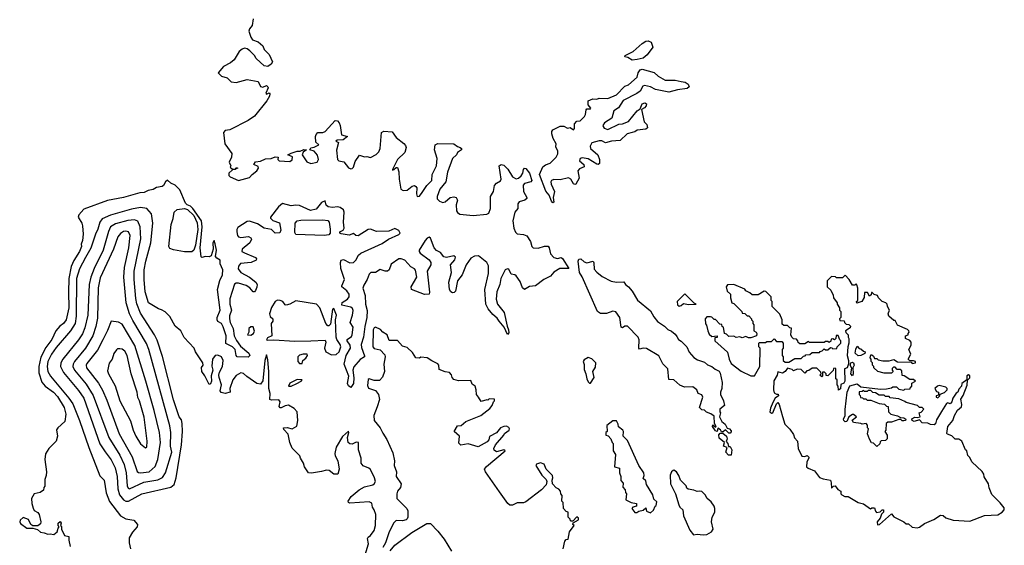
# Model space of a CAD drawing. Extents: x 2640764 to 2777785, y 718840 to 815082.
# Tile 19 of 148: x 2656366 to 2664418, y 767224 to 771519. Entities that reach past the tile are written whole.
import ezdxf

# ---------------------------------------------------------------- set-up
doc = ezdxf.new("R2010")
doc.units = 0

msp = doc.modelspace()

# ---------------------------------------------------------------- linework, layer by layer
at = {"layer": '0CON10XD'}
for points in [[(2658274.1, 771525), (2658268.1, 771471.9), (2658246.5, 771445), (2658239.5, 771425), (2658257.1, 771375), (2658269.2, 771355), (2658316.8, 771336.7), (2658354.2, 771305), (2658366.2, 771275), (2658406.2, 771235), (2658432.5, 771175), (2658422.5, 771155), (2658395, 771137.5), (2658365, 771142.5), (2658300.7, 771200.7), (2658286.2, 771225), (2658248, 771265), (2658225, 771281.1), (2658205, 771286.2), (2658185, 771278.6), (2658161.7, 771258.3), (2658120.3, 771189.7), (2658090, 771165), (2658033.3, 771135), (2657990, 771085), (2658015, 771057.5), (2658063.6, 771043.6), (2658095, 771010), (2658135, 771006.7), (2658225, 771031.2), (2658315, 771013.3), (2658335, 770972.5), (2658355, 770967.5), (2658385, 770980), (2658395, 770970), (2658397, 770963), (2658378.3, 770918.3), (2658385, 770910), (2658405, 770920), (2658411.7, 770911.7), (2658408.8, 770895), (2658385.7, 770855), (2658285, 770730.6), (2658235, 770694.4), (2658085, 770619.5), (2658045, 770613.8), (2658032.1, 770597.9), (2658043.8, 770505), (2658101.2, 770425), (2658098.8, 770395), (2658078.8, 770355), (2658092.5, 770325), (2658087.5, 770315), (2658105, 770297.5), (2658130, 770300), (2658135, 770310), (2658150, 770305), (2658130, 770300), (2658130, 770295), (2658105, 770292.5), (2658077.1, 770265), (2658077.5, 770245), (2658086, 770235), (2658155, 770204.4), (2658245, 770228.6), (2658268, 770255), (2658305.7, 770285), (2658318.1, 770305), (2658315, 770320), (2658280, 770335), (2658293, 770357), (2658335, 770364), (2658375, 770382.5), (2658422.5, 770385), (2658455, 770398.8), (2658480, 770395), (2658478, 770375), (2658486.7, 770365), (2658575, 770360), (2658595, 770373.1), (2658597.1, 770397.1), (2658560, 770415), (2658585, 770428.8), (2658635, 770443.8), (2658660, 770445), (2658690.7, 770459.3), (2658710, 770455), (2658683.6, 770436.4), (2658676.5, 770415), (2658715, 770357.3), (2658745.4, 770344.6), (2658798.6, 770355), (2658810.4, 770375), (2658802.6, 770412.6), (2658775, 770443.1), (2658737.5, 770455), (2658747.5, 770472.5), (2658775, 770476.7), (2658812.5, 770495), (2658787.1, 770517.1), (2658784.5, 770565), (2658789.1, 770580.9), (2658805, 770597.5), (2658845, 770595.8), (2658865, 770604.2), (2658945, 770693.8), (2658965, 770692), (2658978.6, 770675), (2658986.9, 770655), (2658998, 770578), (2659047.5, 770565), (2659011.7, 770538.3), (2658962.5, 770535), (2658952.5, 770525), (2658968.8, 770518.8), (2658972.5, 770515), (2658956.7, 770453.3), (2658965.4, 770375.4), (2658975, 770364.4), (2659017.6, 770357.6), (2659055, 770308.1), (2659075, 770300.4), (2659085, 770302.7), (2659094.5, 770315), (2659109.2, 770360.8), (2659145, 770411.2), (2659185, 770398.8), (2659205, 770401.2), (2659235, 770393.3), (2659281.7, 770418.3), (2659301.7, 770438.3), (2659312.5, 770465), (2659325, 770596.2), (2659345, 770606.9), (2659412.9, 770602.9), (2659443.8, 770555), (2659507.2, 770507.2), (2659521.3, 770491.3), (2659525.8, 770475), (2659516.7, 770433.3), (2659456.7, 770375), (2659414, 770295), (2659415, 770290), (2659425, 770293.3), (2659445, 770310), (2659455, 770310), (2659466.7, 770275), (2659468.5, 770215), (2659481.8, 770135), (2659502.8, 770122.8), (2659535, 770124.6), (2659575, 770158.6), (2659595, 770162.9), (2659606.6, 770156.6), (2659613.5, 770143.5), (2659610.3, 770095), (2659615, 770074.5), (2659635, 770076.5), (2659657.5, 770107.5), (2659695.8, 770164.2), (2659735, 770204.4), (2659740, 770255), (2659773.6, 770325), (2659778.9, 770385), (2659758, 770455), (2659764.2, 770495), (2659785, 770507.5), (2659915, 770503.3), (2659945, 770482.5), (2659967.5, 770475), (2659977.5, 770465), (2659977.5, 770455), (2659945, 770432.5), (2659936.7, 770415), (2659905.8, 770384.2), (2659865, 770273.3), (2659850.5, 770195), (2659802.2, 770135), (2659780.4, 770075), (2659779.1, 770055), (2659800, 770035), (2659825, 770023.8), (2659845, 770031.1), (2659885, 770067.1), (2659915, 770070.6), (2659936.2, 770065), (2659945.7, 770045), (2659936.5, 770005), (2659937.2, 769957.2), (2659945, 769942.5), (2659965, 769930.9), (2660075, 769917.7), (2660185, 769930), (2660202.7, 769937.3), (2660215.3, 769974.7), (2660216.9, 770075), (2660240, 770115), (2660248, 770165), (2660265, 770184), (2660298.6, 770201.4), (2660303.8, 770215), (2660287.5, 770325), (2660303.9, 770336.1), (2660325, 770330), (2660358, 770298), (2660396.9, 770235), (2660425, 770217.5), (2660445, 770224.4), (2660466.4, 770243.6), (2660479.1, 770265), (2660486, 770295), (2660495, 770306.7), (2660505, 770303.8), (2660535, 770265.8), (2660553.1, 770205), (2660545.5, 770194.5), (2660495, 770180), (2660484.1, 770165.9), (2660485.3, 770115), (2660513.5, 770065), (2660512.5, 770057.5), (2660496, 770044), (2660449.6, 770030.4), (2660438.1, 770015), (2660438.6, 769975), (2660415.3, 769944.7), (2660398.1, 769875), (2660408, 769815), (2660421.2, 769781.2), (2660435, 769767.7), (2660485, 769764), (2660512.5, 769752.5), (2660543.6, 769705), (2660553.8, 769665), (2660565, 769655.5), (2660605, 769652), (2660657.3, 769667.3), (2660687.1, 769667.1), (2660695.8, 769655), (2660707.5, 769605), (2660734.5, 769574.5), (2660765, 769568), (2660795, 769575.8), (2660805, 769568.6), (2660856.2, 769485), (2660783.3, 769485), (2660735, 769456.7), (2660707.4, 769422.6), (2660653, 769397), (2660585, 769343.2), (2660535, 769339.7), (2660495, 769315.4), (2660477.1, 769327.1), (2660458.1, 769378.1), (2660425, 769426.5), (2660415, 769434.5), (2660385, 769440.6), (2660365, 769480.4), (2660355, 769483.1), (2660336.5, 769475), (2660300, 769405), (2660292.8, 769355), (2660268.4, 769295), (2660263.3, 769235), (2660273.2, 769193.2), (2660327.5, 769125), (2660351.9, 769015), (2660364.3, 768985), (2660365, 768960), (2660355, 768947.5), (2660327.1, 769005), (2660286.4, 769055), (2660270.5, 769080.5), (2660235, 769110), (2660198.2, 769155), (2660178.8, 769195), (2660169.7, 769315), (2660199.7, 769445), (2660198.3, 769508.3), (2660185.3, 769535.3), (2660119.1, 769589.1), (2660085, 769586.7), (2660055, 769571.3), (2660017.8, 769515), (2659983.8, 769435), (2659946.8, 769385), (2659929.5, 769300.5), (2659920, 769290), (2659905, 769287.1), (2659891.9, 769295), (2659880.9, 769315), (2659874.7, 769375), (2659895.7, 769454.3), (2659889.2, 769515), (2659925, 769557.1), (2659929.6, 769579.6), (2659915, 769588.2), (2659855, 769576.9), (2659835, 769580.8), (2659807.6, 769617.6), (2659773.9, 769633.9), (2659755, 769654.7), (2659724.3, 769734.3), (2659715, 769740.7), (2659697.2, 769732.8), (2659680.7, 769715), (2659633.7, 769636.3), (2659632.4, 769625), (2659641.2, 769611.2), (2659715.3, 769555.2), (2659726.9, 769535), (2659726.9, 769515), (2659697.5, 769465), (2659718.1, 769291.9), (2659713.9, 769276.1), (2659675, 769272), (2659570, 769315), (2659567.5, 769335), (2659612.8, 769415), (2659602.9, 769472.9), (2659595, 769483.3), (2659565, 769498.9), (2659515, 769553.6), (2659485, 769564.8), (2659465, 769564.1), (2659405, 769520.6), (2659387.9, 769475), (2659375, 769463.1), (2659355, 769463.2), (2659315, 769478.3), (2659275, 769453.5), (2659238.3, 769451.7), (2659225, 769438.9), (2659208.4, 769395), (2659179.3, 769350.7), (2659173.2, 769325), (2659192, 769265), (2659194.3, 769195), (2659207.4, 769142.6), (2659204.1, 769085), (2659187, 769013), (2659178.2, 768925), (2659157.5, 768865), (2659160.6, 768840.6), (2659186.7, 768773.3), (2659184.3, 768765), (2659149.2, 768740.8), (2659098.2, 768681.8), (2659091.1, 768655), (2659098.9, 768591.1), (2659096.9, 768545), (2659075, 768512.5), (2659055, 768526.2), (2659047.8, 768545), (2659057.3, 768605), (2659019.6, 768705), (2659036, 768775), (2659070, 768835), (2659068.1, 768858.1), (2659044.7, 768895), (2659044.6, 768905), (2659079.2, 768930.8), (2659085.7, 768944.3), (2659092.2, 769005), (2659067.3, 769045), (2659086.7, 769103.3), (2659091.8, 769141.8), (2659088.2, 769158.2), (2659075, 769170.7), (2658999.3, 769185), (2659002.2, 769207.8), (2659045.8, 769234.2), (2659059, 769255), (2659059.8, 769275), (2659042.1, 769302.1), (2659000.3, 769335), (2658999.4, 769345), (2659020.7, 769395), (2658991, 769485), (2658988.8, 769535), (2658995, 769554.4), (2659015, 769559.6), (2659065, 769533.1), (2659095, 769533.8), (2659115.6, 769554.4), (2659136.8, 769595), (2659155, 769611.3), (2659331, 769689), (2659381.9, 769725), (2659467.6, 769762.4), (2659477.8, 769775), (2659466.4, 769795), (2659435, 769811.8), (2659385, 769790.6), (2659285, 769789.3), (2659235, 769805.9), (2659216.7, 769805), (2659135, 769752.7), (2659116, 769756), (2659095, 769772.5), (2659060.6, 769759.4), (2658995, 769768.9), (2658984.3, 769775), (2658984.7, 769785), (2659010.3, 769799.7), (2659019.5, 769815), (2659014.8, 769865), (2659018.6, 769945), (2659014.1, 769965), (2658986.2, 769983.8), (2658965, 769990), (2658924.8, 769984.8), (2658888.6, 769988.6), (2658873.4, 770003.4), (2658865, 770038.1), (2658835, 770025.3), (2658789.6, 769970.4), (2658745, 769959.1), (2658655, 770000.7), (2658625, 770003.5), (2658585, 769997.7), (2658515, 770016.6), (2658481.1, 769989), (2658417.5, 769905), (2658416.4, 769896.4), (2658435, 769879), (2658489.5, 769859.5), (2658502.2, 769797.7), (2658492, 769778), (2658454, 769774), (2658424.5, 769804.5), (2658365, 769816.5), (2658310, 769850), (2658245, 769872.8), (2658225, 769868.9), (2658150.3, 769819.7), (2658141.7, 769805), (2658140.5, 769785), (2658146.5, 769756.5), (2658155, 769745.3), (2658175, 769739.2), (2658236.3, 769746.3), (2658256.8, 769736.8), (2658261.9, 769725), (2658248.5, 769695), (2658185.3, 769645), (2658182.9, 769625), (2658203.4, 769613.4)], [(2661375, 771189.3), (2661339.6, 771209.6), (2661313.3, 771215), (2661318, 771225), (2661381.3, 771258.7), (2661455.4, 771325), (2661485, 771342.1), (2661505, 771344.7), (2661530, 771335), (2661544.6, 771295), (2661498, 771232), (2661464.7, 771205.3), (2661415, 771192.3), (2661375, 771189.3)], [(2660725, 770023.3), (2660714.2, 770035), (2660696, 770085), (2660668.3, 770118.3), (2660617.3, 770252.7), (2660645, 770317.5), (2660666.7, 770333.3), (2660705, 770347.5), (2660752.5, 770395), (2660766.4, 770423.6), (2660767.5, 770445), (2660750.7, 770480.7), (2660752.5, 770505), (2660728.3, 770548.3), (2660717.5, 770585), (2660717.5, 770605), (2660725, 770617.5), (2660785, 770650), (2660815, 770650), (2660845, 770632.5), (2660867, 770637), (2660895, 770620), (2660901.7, 770628.3), (2660901.7, 770668.3), (2660921.7, 770688.3), (2660948.3, 770691.7), (2660985, 770727.5), (2660993.3, 770745), (2660997, 770783), (2661005, 770790), (2661035, 770790), (2661037, 770797), (2661013.3, 770823.3), (2661014.1, 770855.9), (2661052.5, 770872.5), (2661085, 770870), (2661105, 770877.5), (2661175, 770874.4), (2661246, 770905), (2661314, 770976), (2661345, 770986), (2661415, 771050), (2661424.2, 771085.8), (2661440.5, 771109.5), (2661455, 771113.3), (2661555, 771086), (2661588.3, 771058.3), (2661645, 771025.8), (2661725.8, 771025.8), (2661773.8, 771013.8), (2661807.7, 771007.7), (2661831.7, 770991.7), (2661839.3, 770970.7), (2661825, 770957.5), (2661745, 770946.7), (2661675, 770927.5), (2661565, 770948.6), (2661525, 770971.1), (2661475, 770980.8), (2661462, 770975), (2661439.2, 770935), (2661412.5, 770915), (2661301.7, 770858.3), (2661262.7, 770797.3), (2661224.4, 770775), (2661208, 770715), (2661147.5, 770675), (2661135.7, 770655), (2661137.1, 770645), (2661145, 770632.9), (2661175, 770620.8), (2661265, 770664), (2661295, 770668), (2661345, 770686.2), (2661415, 770773.3), (2661440, 770790), (2661455, 770832.5), (2661479.3, 770839.3), (2661491.7, 770831.7), (2661490, 770815), (2661475, 770797.5), (2661450, 770785), (2661473.3, 770685), (2661493.6, 770663.6), (2661500, 770635), (2661486.1, 770623.9), (2661415, 770616.7), (2661397, 770603), (2661374.1, 770595.9), (2661332.5, 770585), (2661275, 770532), (2661205, 770526.7), (2661155, 770511.4), (2661125, 770527.5), (2661105, 770529.4), (2661045, 770511.4), (2661030.5, 770485), (2661033.1, 770465), (2661092.5, 770415), (2661108.6, 770375), (2661106.1, 770343.9), (2661095, 770336.7), (2661085, 770338.8), (2661015, 770380.9), (2660965, 770390), (2660948.8, 770385), (2660944, 770365), (2660978.8, 770335), (2660983, 770317), (2660945, 770300), (2660930.6, 770285), (2660940.5, 770225), (2660915, 770173.8), (2660905, 770172), (2660895, 770178.8), (2660871.9, 770215), (2660855, 770225.4), (2660785, 770211.2), (2660735, 770212.1), (2660714.7, 770205.3), (2660709.4, 770195), (2660712.7, 770175), (2660739.1, 770115), (2660729.2, 770065), (2660732.5, 770027.5), (2660725, 770023.3)], [(2658203.4, 769613.4), (2658293.8, 769575), (2658301.1, 769565), (2658298.5, 769555), (2658260, 769535), (2658172.7, 769527.3), (2658155, 769505.6), (2658153.8, 769483.8), (2658174.3, 769454.3), (2658245, 769414.3), (2658296.8, 769375), (2658306.7, 769355), (2658305, 769332), (2658293.8, 769305), (2658285, 769295.5), (2658275, 769294.6), (2658248.8, 769328.8), (2658217.8, 769347.8), (2658155, 769366), (2658135.5, 769364.5), (2658123.5, 769356.5), (2658083.4, 769236.6), (2658084.8, 769194.8), (2658097.6, 769145), (2658082.3, 769097.7), (2658081.4, 769075), (2658087.8, 769045), (2658112.8, 768995), (2658120.3, 768935), (2658137.9, 768897.9), (2658171, 768851), (2658238.8, 768795), (2658247.5, 768775), (2658235, 768762.5), (2658144.2, 768764.2), (2658135.8, 768775.8), (2658126.9, 768825), (2658107.1, 768845), (2658053, 768873), (2658054.1, 768935), (2658030.3, 769010.3), (2658015.4, 769035.4), (2657985, 769052.5), (2657981.2, 769065), (2657980.9, 769085), (2658005.3, 769145), (2657984.8, 769315), (2658002.5, 769387.5), (2658024.5, 769435), (2658026.9, 769475), (2658006.4, 769525), (2658005.7, 769555), (2657978.8, 769568.8), (2657966.9, 769585), (2657975.3, 769635), (2657965, 769687.5), (2657955, 769713.3), (2657946, 769695), (2657947.3, 769642.7), (2657931.7, 769588.3), (2657915, 769580), (2657885, 769583.8), (2657855, 769576.2), (2657850.3, 769580.3), (2657842.5, 769655), (2657857.1, 769825), (2657852.4, 769875), (2657782.9, 769975), (2657761.9, 769995), (2657735, 770005.5), (2657720.7, 770020.7), (2657675, 770127.5), (2657636.4, 770166.4), (2657601.7, 770181.7), (2657575, 770207.5), (2657557.5, 770195), (2657542.5, 770165), (2657530, 770155), (2657485, 770146.2), (2657458.8, 770131.2), (2657417.7, 770122.3), (2657385, 770106), (2657347.3, 770102.7), (2657214.3, 770065.7), (2657085, 770040), (2656889.2, 769970.8), (2656850, 769925), (2656843.8, 769905), (2656875, 769856.2), (2656880.6, 769835), (2656884.2, 769765), (2656880, 769715), (2656868, 769685), (2656871.4, 769665), (2656855, 769624.5), (2656807.8, 769552.2), (2656787.6, 769502.4), (2656769.2, 769405), (2656765, 769292.5), (2656768.9, 769165), (2656744.7, 769065), (2656725, 769035.5), (2656694.4, 769015), (2656660.8, 768975), (2656629.5, 768905), (2656579.2, 768840.8), (2656539.3, 768760.8), (2656521.3, 768685), (2656523.6, 768633.6), (2656546.4, 768556.4), (2656573.6, 768523.6), (2656642.9, 768475), (2656675, 768440), (2656730.5, 768350.5), (2656744, 768295), (2656735.8, 768234.2), (2656677.1, 768185), (2656666.1, 768166.1), (2656675.8, 768115.8), (2656664.2, 768075), (2656603.8, 768015), (2656578, 767972), (2656570.5, 767925), (2656584.4, 767825), (2656582.9, 767795), (2656572.7, 767762.7), (2656571.7, 767708.3), (2656562.5, 767695), (2656560, 767675), (2656533.6, 767656.4), (2656485, 767643.3), (2656463.5, 767605), (2656464.5, 767565), (2656475, 767526.7), (2656485, 767507.5), (2656515, 767493.3), (2656525.8, 767475.8), (2656540, 767415), (2656535, 767400), (2656515, 767382.5), (2656473, 767383), (2656457.5, 767395), (2656436.7, 767435), (2656395, 767450), (2656369.7, 767430.3), (2656366, 767415), (2656371.7, 767401.7), (2656425, 767364), (2656473.6, 767363.6), (2656512.5, 767352.5), (2656535, 767330), (2656565, 767326.7), (2656595, 767313.8), (2656615, 767318.8), (2656645, 767313.3), (2656672.5, 767335), (2656680, 767365), (2656690, 767375), (2656680, 767385), (2656680, 767405), (2656698.3, 767418.3), (2656706.1, 767406.1), (2656700, 767385), (2656707.5, 767375), (2656707.5, 767355), (2656732.5, 767305), (2656766.7, 767295), (2656766.7, 767265), (2656780, 767215)], [(2659190, 767145), (2659218.1, 767235), (2659211.4, 767278.6), (2659215, 767290), (2659235, 767304), (2659265, 767345.8), (2659276.9, 767385), (2659277.1, 767475), (2659265, 767513.3), (2659250, 767535), (2659245, 767567.5), (2659225, 767578), (2659065, 767568), (2659054.2, 767574.2), (2659052, 767585), (2659077.9, 767622.1), (2659143.2, 767676.8), (2659185, 767702.5), (2659255, 767718.1), (2659265.7, 767725), (2659275.4, 767744.6), (2659267.5, 767775), (2659235, 767844.3), (2659222, 767855), (2659175, 767871.9), (2659158.9, 767895), (2659158.5, 767935), (2659136.5, 768005), (2659137.5, 768065), (2659117.3, 768067.3), (2659085, 768050.5), (2659065, 768053.3), (2659053.2, 768063.2), (2659045.5, 768104.5), (2659058, 768145), (2659055, 768156.7), (2659005, 768113.8), (2658954.5, 768025), (2658941.9, 767975), (2658945.7, 767955), (2658968.6, 767915), (2658977.5, 767845), (2658966.7, 767805), (2658935, 767805.7), (2658895.4, 767835.4), (2658875, 767838.9), (2658835, 767825.8), (2658752, 767812), (2658726.4, 767816.4), (2658693.9, 767863.9), (2658686.7, 767895), (2658661.2, 767935), (2658656.1, 767956.1), (2658595, 768017.5), (2658576.2, 768065), (2658561.7, 768131.7), (2658525, 768170), (2658522.5, 768185), (2658554, 768186), (2658595, 768175.6), (2658633, 768197), (2658640.2, 768245), (2658634, 768314), (2658611.1, 768341.1), (2658565, 768368.9), (2658537.1, 768362.9), (2658505, 768346.2), (2658495, 768347.5), (2658487.5, 768357.5), (2658495.9, 768395.9), (2658485, 768412.5), (2658425, 768409.6), (2658410.8, 768415), (2658413.1, 768463.1), (2658402.7, 768505), (2658403.3, 768645), (2658395, 768740), (2658385, 768780), (2658371.1, 768735), (2658353.1, 768566.9), (2658335, 768541.4), (2658306.2, 768545), (2658222.3, 768602.3), (2658195, 768628.9), (2658175, 768633.1), (2658135, 768612.1), (2658109.7, 768575), (2658083.1, 768505), (2658086.7, 768475), (2658045, 768464.8), (2658012.6, 768472.6), (2658006.5, 768485), (2658017.1, 768535), (2657996.6, 768595), (2657995.3, 768615), (2658000.3, 768639.7), (2658023.8, 768685), (2658031.2, 768735), (2658016.2, 768765), (2657985, 768778.6), (2657965, 768773.8), (2657942.2, 768745), (2657937.3, 768687.3), (2657946.2, 768655), (2657931.1, 768608.9), (2657934.2, 768565), (2657925, 768544.4), (2657915, 768537.8), (2657879.2, 768609.2), (2657854.1, 768645), (2657853.7, 768676.3), (2657867.5, 768695), (2657863.3, 768715), (2657803.9, 768803.9), (2657792.5, 768835), (2657710.7, 768920.7), (2657683.3, 768975), (2657636.7, 769015), (2657595, 769092.5), (2657555, 769132.5), (2657526.7, 769146.7), (2657500, 769155), (2657418.8, 769205), (2657391.8, 769295), (2657383.1, 769395), (2657384.6, 769475.4), (2657397.5, 769545), (2657438.4, 769695), (2657455.2, 769855), (2657445, 769931.2), (2657406, 769976), (2657355, 769984.4), (2657279.2, 769970.8), (2657108.1, 769921.9), (2657039.2, 769890.8), (2657021, 769865), (2657005, 769806.2), (2656985, 769766.7), (2656947.7, 769652.3), (2656904.4, 769575), (2656855, 769483.5), (2656830.6, 769405), (2656828.9, 769095), (2656818.3, 769035), (2656781.9, 768975), (2656665, 768840.5), (2656625.5, 768785), (2656596.1, 768725), (2656590.2, 768685), (2656597, 768645), (2656618.9, 768605), (2656767.5, 768427.5), (2656800.3, 768380.3), (2656854.8, 768245), (2656931.8, 768021.8), (2657021.5, 767791.5), (2657057.1, 767755), (2657073, 767653), (2657101, 767581), (2657191.4, 767465), (2657235, 767441.5), (2657298.3, 767428.3), (2657330, 767395), (2657326.2, 767375), (2657287.5, 767332.5), (2657262.5, 767285), (2657260.9, 767245), (2657271.9, 767195)], [(2657775, 769621.6), (2657715, 769622.9), (2657625, 769638.1), (2657595, 769650.4), (2657585, 769664.2), (2657605, 769846.2), (2657621.5, 769895), (2657629.6, 769945), (2657655, 769966.5), (2657715, 769975.5), (2657737.3, 769967.3), (2657788.7, 769918.7), (2657818.3, 769858.3), (2657822.5, 769805), (2657802.8, 769675), (2657791.3, 769635), (2657775, 769621.6)], [(2657255, 767584.8), (2657365, 767643.8), (2657602.4, 767697.6), (2657628.9, 767721.1), (2657646.1, 767773.9), (2657690.3, 768045), (2657697.8, 768155), (2657695, 768220), (2657687.9, 768247.9), (2657669.2, 768275), (2657622.9, 768412.9), (2657535, 768765.7), (2657490.9, 768899.1), (2657468.2, 768945), (2657355, 769120), (2657325, 769197.5), (2657315, 769241.2), (2657301.6, 769395), (2657301.6, 769465), (2657357.4, 769727.4), (2657350, 769825), (2657331.9, 769871.9), (2657305, 769884.4), (2657251.5, 769878.5), (2657150.1, 769849.9), (2657109.8, 769825), (2657091.7, 769788.3), (2657049.3, 769635), (2656975.9, 769485), (2656946.4, 769415), (2656934, 769355), (2656922.1, 769105), (2656900, 769000), (2656878.9, 768951.1), (2656847.5, 768902.5), (2656718, 768745), (2656703.7, 768715), (2656700.4, 768685), (2656723.2, 768635), (2656847.9, 768487.9), (2656890.7, 768425), (2657022.7, 768052.7), (2657065, 767988.7), (2657115, 767922.8), (2657146.2, 767856.2), (2657161.8, 767785), (2657168.1, 767685), (2657181.8, 767635), (2657214.5, 767594.5), (2657235, 767585.5), (2657255, 767584.8)], [(2658855, 769756.5), (2658625, 769762.2), (2658615, 769780), (2658617.3, 769855), (2658634.2, 769875), (2658665, 769879.7), (2658845, 769883.4), (2658885, 769876.9), (2658895.7, 769865), (2658905, 769807.5), (2658905.7, 769775), (2658895, 769761.3), (2658855, 769756.5)], [(2657265, 767684.8), (2657381.5, 767738.5), (2657495, 767759.2), (2657535, 767776.6), (2657558.7, 767815), (2657610.9, 767985), (2657599.7, 768035), (2657602.8, 768145), (2657595, 768199.2), (2657422.9, 768822.9), (2657402.6, 768872.6), (2657291, 769061), (2657263.9, 769115), (2657238, 769205), (2657218.4, 769415), (2657222.3, 769495), (2657258.5, 769655), (2657269.7, 769755), (2657255.4, 769785.4), (2657235, 769791.1), (2657215, 769787), (2657189.5, 769770.5), (2657169.1, 769745), (2657132.8, 769645), (2657025, 769409.2), (2657008.8, 769328.8), (2657001.2, 769078.8), (2656989.4, 769010.6), (2656964, 768935), (2656904.6, 768835.4), (2656813, 768725), (2656802.2, 768705), (2656800.4, 768685), (2656814.3, 768655), (2656909.4, 768539.4), (2656968, 768448), (2657094.4, 768104.4), (2657185, 767960.7), (2657220.3, 767885), (2657237.6, 767815), (2657245, 767709.2), (2657252.1, 767692.1), (2657265, 767684.8)], [(2662175, 768140), (2662165, 768140), (2662137.5, 768167.5), (2662118.3, 768151.7), (2662105, 768150), (2662096.4, 768166.4), (2662075, 768180), (2662070, 768155), (2662055, 768160), (2662030, 768195), (2662035, 768207.5), (2662055, 768190), (2662060, 768195), (2662048.3, 768218.3), (2662045, 768280), (2662018.3, 768298.3), (2661981.7, 768311.7), (2661967, 768327), (2661945, 768330), (2661925, 768350), (2661952.5, 768435), (2661943, 768453), (2661915, 768464), (2661903.6, 768493.6), (2661870, 768520), (2661802.5, 768515), (2661765, 768531.9), (2661715.7, 768575.7), (2661675, 768580), (2661666.8, 768666.8), (2661625, 768708), (2661592.7, 768772.7), (2661491.3, 768831.3), (2661465, 768834.3), (2661435, 768826.7), (2661430, 768835), (2661432.5, 768902.5), (2661424, 768924), (2661335, 769015.6), (2661315, 769015.7), (2661295, 769002), (2661285, 769006.2), (2661273.3, 769085), (2661242, 769132), (2661215, 769137.1), (2661165, 769118.1), (2661115, 769118.9), (2661090.3, 769135), (2660966.5, 769416.5), (2660945, 769452.5), (2660933.3, 769545), (2660937.1, 769562.9), (2660955, 769564.2), (2660981.2, 769541.2), (2661005, 769530.8), (2661055, 769545.8), (2661061.7, 769531.7), (2661065, 769481.2), (2661085.3, 769455.3), (2661129.6, 769419.6), (2661202.2, 769382.2), (2661245, 769372.9), (2661307.3, 769377.3), (2661320, 769355), (2661345, 769336.9), (2661375, 769300.6), (2661417, 769227), (2661525, 769140.5), (2661550.3, 769090.3), (2661582, 769052), (2661638.1, 769015), (2661665, 768988.6), (2661695, 768972.9), (2661725, 768948.9), (2661738.9, 768928.9), (2661754.3, 768904.3), (2661775, 768891.2), (2661820.6, 768845), (2661841.1, 768801.1), (2661877.3, 768757.3), (2661908.3, 768738.3), (2661965, 768721.4), (2661989.7, 768699.7), (2662026.7, 768685), (2662052.3, 768662.3), (2662085, 768645.6), (2662095, 768631.2), (2662110, 768555), (2662108.5, 768505), (2662096.9, 768475), (2662096.6, 768456.6), (2662121.1, 768405), (2662128.8, 768365), (2662090, 768335), (2662090, 768315), (2662097.5, 768305), (2662087.5, 768275), (2662106.4, 768236.4), (2662133.9, 768213.9), (2662151.7, 768181.7), (2662170, 768175), (2662185, 768160), (2662185, 768150), (2662175, 768140)], [(2663705, 767367.5), (2663725, 767372.5), (2663765, 767402.5), (2663840, 767435), (2663895, 767470), (2663917, 767467), (2663938.3, 767448.3), (2663998.3, 767428.3), (2664135, 767420), (2664255, 767467.5), (2664365, 767472.5), (2664400, 767495), (2664417.5, 767515), (2664415, 767530), (2664385, 767570), (2664315, 767640), (2664293, 767693), (2664287, 767727), (2664253, 767783), (2664250, 767805), (2664236.4, 767826.4), (2664152.5, 767905), (2664135, 767940), (2664118.3, 767958.3), (2664110, 767995), (2664100, 768005), (2664070, 768075), (2664045, 768090), (2664015, 768090), (2663988.3, 768118.3), (2663951.7, 768131.7), (2663948.3, 768138.3), (2663955.7, 768195), (2663996.7, 768245), (2664010, 768285), (2664035, 768327.5), (2664067.5, 768355), (2664071.2, 768375), (2664060.7, 768419.3), (2664081.7, 768448.3), (2664115, 768532.5), (2664117.5, 768572.5), (2664135, 768592.5), (2664135, 768610), (2664125, 768617.5), (2664110.7, 768609.3), (2664110, 768575), (2664070, 768545), (2664067, 768523), (2664045, 768500), (2664037.5, 768475), (2664023.6, 768466.4), (2663997.5, 768425), (2663987.5, 768395), (2663975, 768380), (2663955, 768387.5), (2663945, 768382.5), (2663905, 768317.5), (2663861.7, 768248.3), (2663853.9, 768216.1), (2663845, 768208.8), (2663815, 768210), (2663791.7, 768221.7), (2663745, 768223.3), (2663725, 768250), (2663680, 768235), (2663665, 768242.5), (2663662.5, 768257.5), (2663685, 768270), (2663705, 768267.5), (2663730, 768275), (2663720, 768305), (2663738.3, 768311.7), (2663760, 768335), (2663745, 768350), (2663725, 768350), (2663707, 768367), (2663615, 768390), (2663605, 768400), (2663555, 768420), (2663485, 768430), (2663475, 768440), (2663445, 768440), (2663435, 768450), (2663395, 768450), (2663365, 768470), (2663341.7, 768471.7), (2663325, 768490), (2663305, 768490), (2663295, 768480), (2663275, 768480), (2663265, 768490), (2663255, 768480), (2663231.7, 768478.3), (2663230, 768455), (2663238.3, 768448.3), (2663241.7, 768431.7), (2663258.3, 768428.3), (2663265, 768420), (2663285, 768420), (2663295, 768410), (2663325, 768410), (2663393, 768383), (2663437, 768377), (2663455, 768360), (2663468.3, 768358.3), (2663470, 768315), (2663490, 768295), (2663545, 768282.5), (2663568.3, 768268.3), (2663595, 768266.7), (2663612.5, 768255), (2663610, 768245), (2663595, 768240), (2663582, 768242), (2663571.7, 768251.7), (2663555, 768252.5), (2663495, 768230), (2663465, 768230), (2663451.7, 768218.3), (2663450, 768165), (2663440, 768155), (2663460, 768125), (2663460, 768095), (2663445, 768080), (2663411.7, 768078.3), (2663401.7, 768068.3), (2663398.3, 768051.7), (2663375, 768030), (2663348.3, 768058.3), (2663331.7, 768061.7), (2663315, 768090), (2663300, 768135), (2663307.5, 768175), (2663300, 768185), (2663300, 768205), (2663288.3, 768218.3), (2663255, 768212.5), (2663245, 768220), (2663185, 768227.5), (2663173, 768247), (2663210, 768275), (2663185, 768292.5), (2663175, 768292.5), (2663147.5, 768275), (2663130, 768235), (2663115, 768232.5), (2663105, 768242.5), (2663103.3, 768255), (2663117.5, 768285), (2663117.5, 768332.5), (2663133.3, 768475), (2663155, 768527.5), (2663215, 768542.5), (2663245, 768520), (2663405, 768500), (2663455, 768502.5), (2663495, 768510), (2663505, 768520), (2663535, 768520), (2663555, 768500), (2663595, 768492.5), (2663605, 768500), (2663648.3, 768501.7), (2663650, 768515), (2663660, 768525), (2663661.7, 768548.3), (2663690, 768565), (2663675, 768580), (2663645, 768580), (2663598.3, 768608.3), (2663581.7, 768611.7), (2663578.3, 768648.3), (2663565, 768660), (2663541.7, 768661.7), (2663525, 768680), (2663511.7, 768678.3), (2663501.7, 768668.3), (2663500, 768655), (2663510, 768645), (2663495, 768630), (2663435, 768630), (2663383, 768643), (2663350, 768675), (2663350, 768685), (2663340, 768695), (2663340, 768715), (2663330, 768725), (2663330, 768745), (2663320, 768755), (2663325, 768780), (2663335, 768780), (2663348.3, 768768.3), (2663355, 768750), (2663375, 768750), (2663385, 768740), (2663425, 768732.5), (2663475, 768732.5), (2663515, 768742.5), (2663545, 768722.5), (2663655, 768720), (2663665, 768710), (2663690, 768715), (2663690, 768725), (2663675, 768732.5), (2663645, 768730), (2663630, 768745), (2663652.5, 768785), (2663637.5, 768825), (2663655, 768860), (2663657, 768883), (2663645, 768897.5), (2663610, 768915), (2663610, 768935), (2663630, 768945), (2663630, 768955), (2663640, 768965), (2663637.5, 768975), (2663625, 768987.5), (2663545, 769022.5), (2663525, 769060), (2663515, 769060), (2663472.5, 769095), (2663467.5, 769115), (2663477.5, 769145), (2663462.5, 769175), (2663460, 769195), (2663450, 769205), (2663420, 769215), (2663390, 769245), (2663380, 769265), (2663353, 769273), (2663338.3, 769288.3), (2663331.7, 769288.3), (2663328.3, 769271.7), (2663315, 769260), (2663298.3, 769288.3), (2663275, 769290), (2663271.7, 769248.3), (2663253, 769217), (2663211.7, 769201.7), (2663210, 769215), (2663220, 769225), (2663218.8, 769325), (2663211.7, 769351.7), (2663205, 769360), (2663195, 769350), (2663175, 769350), (2663150, 769395), (2663115, 769430), (2663095, 769410), (2663045, 769410), (2663037, 769417), (2663005, 769420), (2662970, 769385), (2662970, 769335), (2662998.3, 769308.3), (2663017, 769267), (2663020, 769245), (2663050, 769205), (2663050, 769195), (2663070, 769165), (2663070, 769145), (2663080, 769135), (2663080, 769085), (2663070, 769075), (2663071.7, 769061.7), (2663108.3, 769058.3), (2663110, 769045), (2663125, 769030), (2663147, 769027), (2663160, 769015), (2663158.3, 769001.7), (2663120, 768975), (2663121.7, 768961.7), (2663140, 768945), (2663140, 768925), (2663147.5, 768915), (2663147.5, 768875), (2663137.5, 768845), (2663131.2, 768775), (2663143.8, 768735), (2663143.6, 768706.4), (2663132.5, 768675), (2663110, 768665), (2663112.5, 768565), (2663105, 768550), (2663081.7, 768538.3), (2663077, 768503), (2663061.7, 768491.7), (2663060, 768525), (2663050, 768535), (2663050, 768575), (2663040, 768585), (2663040, 768665), (2663035, 768670), (2663021.7, 768668.3), (2663018.3, 768651.7), (2662975, 768610), (2662961.7, 768611.7), (2662960, 768625), (2662948.3, 768638.3), (2662931.7, 768638.3), (2662930, 768605), (2662925, 768600), (2662910, 768615), (2662920, 768625), (2662918.3, 768638.3), (2662885, 768670), (2662845, 768670), (2662818.3, 768651.7), (2662801.7, 768648.3), (2662785, 768630), (2662755, 768660), (2662725, 768662.5), (2662695, 768650), (2662681.7, 768661.7), (2662645, 768672.5), (2662626.4, 768643.6), (2662605, 768630), (2662565, 768640), (2662560, 768615), (2662532.9, 768567.1), (2662529.1, 768495), (2662535, 768470), (2662555, 768457.5), (2662568.3, 768458.3), (2662570, 768445), (2662545, 768426.7), (2662525, 768390), (2662504.3, 768345), (2662500.8, 768315), (2662514.3, 768304.3), (2662525, 768306.7), (2662555, 768380), (2662565, 768390), (2662577.5, 768375), (2662603, 768277), (2662623.9, 768213.9), (2662663, 768173), (2662695, 768130), (2662703, 768103), (2662727.5, 768075), (2662732.5, 768015), (2662763, 767953), (2662785, 767950), (2662805, 767957.5), (2662820, 767945), (2662820, 767935), (2662803, 767907), (2662800, 767865), (2662813, 767853), (2662865, 767832.5), (2662905, 767777.5), (2662935, 767766.7), (2662995, 767757.5), (2663002.5, 767735), (2663005, 767690), (2663021.7, 767708.3), (2663035, 767710), (2663055, 767680), (2663080, 767665), (2663080, 767645), (2663090, 767635), (2663113.6, 767623.6), (2663141.7, 767621.7), (2663223, 767573), (2663265, 767563.3), (2663323, 767523), (2663335, 767530), (2663355, 767530), (2663363, 767503), (2663372.5, 767492.5), (2663401.7, 767498.3), (2663420, 767515), (2663430, 767515), (2663430, 767495), (2663413, 767477), (2663402.5, 767445), (2663377.5, 767415), (2663381.7, 767391.7), (2663396.2, 767395), (2663495, 767480), (2663515, 767457.5), (2663597, 767417), (2663615, 767400), (2663635, 767400), (2663663, 767373), (2663705, 767367.5)], [(2662375, 768610), (2662417.5, 768685), (2662420, 768835), (2662410, 768845), (2662410, 768875), (2662415, 768880), (2662465, 768880), (2662475, 768890), (2662515, 768890), (2662535, 768910), (2662555, 768890), (2662598.3, 768888.3), (2662610, 768875), (2662610, 768835), (2662600, 768825), (2662600, 768775), (2662610, 768765), (2662610, 768735), (2662625, 768720), (2662655, 768720), (2662705, 768750), (2662755, 768750), (2662775, 768770), (2662788.3, 768771.7), (2662795, 768780), (2662828.3, 768781.7), (2662845, 768800), (2662905, 768800), (2662911.7, 768808.3), (2662928.3, 768811.7), (2662945, 768830), (2662955, 768820), (2662975, 768820), (2662995, 768840), (2663008.3, 768838.3), (2663015, 768830), (2663048.3, 768831.7), (2663050, 768845), (2663080, 768875), (2663080, 768895), (2663071.7, 768901.7), (2663058.3, 768938.3), (2663041.7, 768938.3), (2663040, 768915), (2663028.3, 768901.7), (2663015, 768910), (2663001.7, 768908.3), (2662998.3, 768891.7), (2662985, 768880), (2662975, 768890), (2662955, 768890), (2662945, 768880), (2662825, 768880), (2662815, 768890), (2662785, 768870), (2662745, 768870), (2662731.7, 768881.7), (2662730, 768895), (2662718.3, 768908.3), (2662695, 768910), (2662680, 768925), (2662672.5, 768945), (2662678.3, 768998.3), (2662665, 769000), (2662645, 769020), (2662615, 769020), (2662601.7, 769031.7), (2662600, 769065), (2662581.7, 769111.7), (2662520, 769175), (2662520, 769215), (2662510, 769225), (2662510, 769255), (2662468.3, 769298.3), (2662455, 769300), (2662405, 769270), (2662355, 769270), (2662337, 769287), (2662303.6, 769303.6), (2662295, 769317.5), (2662205, 769356), (2662155, 769352.5), (2662143.8, 769335), (2662151.7, 769301.7), (2662177.5, 769275), (2662177.5, 769245), (2662190, 769205), (2662205, 769200), (2662270, 769135), (2662275, 769120), (2662297, 769117), (2662315, 769100), (2662328.3, 769098.3), (2662350, 769075), (2662350, 769065), (2662360, 769055), (2662360, 769035), (2662370, 769025), (2662370, 768975), (2662387.5, 768965), (2662392.5, 768955), (2662390, 768935), (2662345, 768920), (2662325, 768920), (2662305, 768930), (2662275, 768920), (2662255, 768926.7), (2662225, 768922.5), (2662205, 768932.5), (2662165, 768930), (2662145, 768950), (2662130, 768955), (2662120, 769005), (2662111.7, 769011.7), (2662108.3, 769028.3), (2662091.7, 769031.7), (2662055, 769070), (2662045, 769070), (2662027, 769087), (2662015, 769090), (2661985, 769090), (2661970, 769075), (2661973, 769033), (2661981.7, 769021.7), (2661992.5, 768975), (2662005, 768950), (2662025, 768930), (2662070, 768935), (2662068.3, 768921.7), (2662051.7, 768918.3), (2662050, 768895), (2662153, 768803), (2662166.7, 768745), (2662185, 768710), (2662265, 768646.7), (2662345, 768610), (2662375, 768610)], [(2661758.3, 769178.3), (2661775, 769182.5), (2661795, 769200), (2661835, 769192), (2661897.5, 769195), (2661881.7, 769201.7), (2661805, 769280), (2661743.3, 769215), (2661745, 769190), (2661758.3, 769178.3)], [(2658915, 768779.3), (2658955, 768783.4), (2658979.8, 768805), (2658991.5, 768845), (2658987.2, 768865), (2658960.5, 768905), (2658954.4, 768925), (2658949.3, 769065), (2658955.3, 769105), (2658935, 769157.5), (2658925, 769152.5), (2658907.9, 769032.1), (2658895, 769017.3), (2658885, 769018.2), (2658870, 769035), (2658820.8, 769165), (2658792.5, 769195), (2658625, 769221.5), (2658575, 769193.6), (2658546.2, 769186.2), (2658537.5, 769187.5), (2658517.5, 769215), (2658495, 769223.3), (2658473.9, 769226.1), (2658455, 769216.7), (2658425, 769166.7), (2658407.5, 769115), (2658415, 769092.5), (2658436.7, 769075), (2658436.7, 769055), (2658423.3, 769035), (2658428.8, 768935), (2658391.4, 768918.6), (2658385, 768903.3), (2658395, 768898.8), (2658445, 768901.5), (2658615, 768892.1), (2658745.4, 768894.6), (2658865, 768900), (2658870.5, 768885), (2658858.2, 768835), (2658870, 768805), (2658915, 768779.3)], [(2657355, 767814.8), (2657425, 767824.1), (2657475, 767867.7), (2657495.7, 767925.8), (2657517.5, 768065), (2657508.2, 768145), (2657465, 768326.7), (2657398.2, 768565), (2657306.5, 768856.5), (2657205, 769031.1), (2657175, 769047), (2657115, 769056.5), (2657085, 768978.1), (2657045, 768904), (2657001.1, 768818.9), (2656915, 768708.5), (2656909.8, 768695), (2656912.6, 768675), (2657009.1, 768549.1), (2657042, 768492), (2657079.1, 768409.1), (2657178.3, 768135), (2657286.2, 767946.2), (2657327.9, 767827.9), (2657337.9, 767817.9), (2657355, 767814.8)], [(2658255, 768940), (2658277.5, 768955), (2658286.4, 768973.6), (2658275, 769010), (2658255, 769010), (2658240, 768995), (2658240, 768965), (2658227.5, 768945), (2658255, 768940)], [(2660290.7, 767660.7), (2660174, 767825), (2660168.1, 767845), (2660182.8, 767867.2), (2660336.2, 767995), (2660325, 768003.3), (2660265, 767987.5), (2660245, 768000), (2660242.5, 768015), (2660256.4, 768043.6), (2660326.1, 768123.9), (2660331.2, 768138.8), (2660367.5, 768165), (2660372.5, 768175), (2660366.7, 768186.7), (2660346.1, 768196.1), (2660325.9, 768195.9), (2660297.5, 768185), (2660266.1, 768143.9), (2660207, 768113), (2660201.2, 768085), (2660189.5, 768070.5), (2660115, 768027.5), (2660033, 768053), (2659973, 768043), (2659958.3, 768058.3), (2659962.5, 768115), (2659920, 768155), (2659945, 768200), (2659975, 768202.5), (2660015, 768236.2), (2660136.1, 768283.9), (2660209.3, 768340.7), (2660230, 768365), (2660240, 768395), (2660250, 768405), (2660248.3, 768418.3), (2660205, 768420), (2660195, 768410), (2660185, 768412.5), (2660138.3, 768398.3), (2660117.5, 768435), (2660102.5, 768455), (2660100, 768495), (2660090, 768525), (2660065, 768540), (2660055, 768570), (2659955, 768567.5), (2659915, 768580), (2659902.5, 768595), (2659897, 768617), (2659880, 768635), (2659845, 768640), (2659795, 768660), (2659792.5, 768695), (2659785, 768707.5), (2659735, 768730), (2659697, 768757), (2659645, 768760), (2659635, 768752.5), (2659605, 768756.7), (2659579.3, 768799.3), (2659535, 768840), (2659495, 768850), (2659455, 768896.7), (2659388, 768898), (2659371.2, 768945), (2659336.2, 768965), (2659317, 768987), (2659275, 769007.5), (2659265, 769002), (2659256.9, 768985), (2659254.4, 768845), (2659265, 768831.4), (2659315, 768820), (2659351.1, 768781.1), (2659355.4, 768765), (2659344.7, 768705), (2659348.7, 768645), (2659332.7, 768597.3), (2659308.5, 768571.5), (2659265, 768570), (2659225, 768584.2), (2659215, 768578.8), (2659209.1, 768529.1), (2659217.8, 768507.8), (2659275, 768487.5), (2659301.1, 768455), (2659308.8, 768415), (2659289.6, 768355), (2659260.8, 768285), (2659263.8, 768245), (2659314.3, 768184.3), (2659335, 768139.2), (2659368.9, 768088.9), (2659418.6, 767978.6), (2659429.7, 767915), (2659427.9, 767875), (2659446.1, 767825), (2659445.4, 767785), (2659484.4, 767725), (2659480, 767695), (2659456.7, 767665), (2659450.5, 767645), (2659448.9, 767605), (2659532.5, 767525), (2659540.8, 767505), (2659540, 767455), (2659535, 767440), (2659525, 767432.5), (2659495, 767424.2), (2659445, 767427.1), (2659422.2, 767405), (2659385, 767326.2), (2659358.5, 767245), (2659334.7, 767205)], [(2663222.3, 768772.3), (2663196.7, 768795), (2663203, 768827), (2663215, 768850), (2663231.7, 768831.7), (2663245, 768830), (2663265, 768810), (2663280, 768805), (2663278.3, 768791.7), (2663245, 768773.8), (2663222.3, 768772.3)], [(2657395, 768019.4), (2657405, 768026.2), (2657408.7, 768075), (2657385, 768270), (2657345.7, 768405), (2657331.1, 768431.1), (2657325.6, 768475), (2657276.3, 768626.3), (2657245.6, 768775), (2657225, 768808.9), (2657205, 768825.6), (2657185, 768830.6), (2657165, 768829.2), (2657157.6, 768822.4), (2657135, 768790), (2657122, 768745), (2657098.5, 768711.5), (2657085, 768650), (2657092.2, 768625), (2657147.9, 768527.9), (2657185, 768405.7), (2657271.3, 768241.3), (2657295, 768164.3), (2657315.5, 768115), (2657355, 768054), (2657395, 768019.4)], [(2658675, 768710), (2658680, 768735), (2658706.4, 768753.6), (2658720, 768775), (2658717, 768787), (2658685, 768786.7), (2658653, 768777), (2658640, 768765), (2658640, 768725), (2658655, 768710), (2658675, 768710)], [(2661035, 768550), (2661062.5, 768595), (2661052.5, 768645), (2661075, 768680), (2661076.4, 768713.6), (2661045, 768746.7), (2661015, 768757.5), (2660980.7, 768739.3), (2660972.5, 768725), (2660981.7, 768701.7), (2660981.7, 768661.7), (2660996.7, 768625), (2661003, 768583), (2661015, 768560), (2661025, 768550), (2661035, 768550)], [(2663175, 768610), (2663163.3, 768625), (2663171.7, 768671.7), (2663156.7, 768695), (2663162.5, 768715), (2663175, 768720), (2663183.6, 768713.6), (2663188.8, 768695), (2663180, 768675), (2663182.5, 768625), (2663175, 768610)], [(2658585, 768523.5), (2658633.3, 768545), (2658667.5, 768565), (2658677, 768577), (2658635, 768580), (2658575, 768550), (2658563.3, 768525), (2658585, 768523.5)], [(2663875, 768430), (2663890, 768445), (2663891.7, 768458.3), (2663928.3, 768471.7), (2663950, 768495), (2663950, 768505), (2663940, 768515), (2663885, 768530), (2663870, 768525), (2663850, 768505), (2663861.7, 768481.7), (2663880, 768475), (2663878.3, 768451.7), (2663860, 768445), (2663860, 768435), (2663875, 768430)], [(2661525, 767490), (2661548.3, 767511.7), (2661562.5, 767545), (2661570, 767550), (2661575, 767580), (2661551.7, 767601.7), (2661543.3, 767635), (2661491.7, 767721.7), (2661485, 767750), (2661465, 767770), (2661472.5, 767795), (2661470, 767815), (2661430, 767875), (2661335, 768080), (2661300, 768115), (2661303, 768153), (2661297.5, 768165), (2661261.7, 768191.7), (2661260, 768215), (2661245, 768240), (2661215, 768240), (2661168.3, 768201.7), (2661170, 768155), (2661160, 768145), (2661160, 768125), (2661178.3, 768118.3), (2661200, 768095), (2661210, 768065), (2661220, 768055), (2661220, 767995), (2661237.5, 767965), (2661230, 767865), (2661270, 767855), (2661270, 767815), (2661282.5, 767785), (2661283, 767753), (2661301.7, 767731.7), (2661298.3, 767698.3), (2661318.3, 767678.3), (2661320, 767655), (2661327.5, 767645), (2661322.5, 767595), (2661365, 767572.5), (2661410, 767565), (2661410, 767545), (2661380, 767535), (2661372.5, 767525), (2661395, 767492.5), (2661411.7, 767491.7), (2661428.3, 767501.7), (2661465, 767510), (2661485, 767530), (2661491.7, 767501.7), (2661525, 767490)], [(2662185, 767960), (2662161.7, 767961.7), (2662140, 767985), (2662151.7, 768021.7), (2662120, 768035), (2662130, 768065), (2662085, 768100), (2662083.3, 768126.7), (2662095, 768140), (2662115, 768140), (2662147, 768117), (2662152.5, 768095), (2662142.5, 768072.5), (2662157.5, 768055), (2662161.7, 768031.7), (2662175, 768030), (2662190, 768005), (2662185, 767960)], [(2660810, 767195), (2660823, 767257), (2660835, 767270), (2660850, 767275), (2660863.3, 767335), (2660900, 767385), (2660890, 767395), (2660891.7, 767408.3), (2660936.7, 767433.3), (2660936.2, 767445), (2660923, 767457), (2660888.3, 767421.7), (2660875, 767420), (2660870, 767425), (2660868.3, 767438.3), (2660850, 767455), (2660850, 767495), (2660835, 767500), (2660812.5, 767525), (2660810, 767575), (2660800, 767585), (2660801.7, 767631.7), (2660790, 767645), (2660788.8, 767665), (2660775, 767683.3), (2660753.9, 767693.9), (2660722.5, 767725), (2660720, 767755), (2660726.7, 767775), (2660722.5, 767795), (2660672.5, 767845), (2660656, 767886), (2660625, 767897.5), (2660593, 767887), (2660587.5, 767875), (2660635, 767798), (2660671.2, 767761.2), (2660676.7, 767745), (2660671.4, 767718.6), (2660632.2, 767677.8), (2660505, 767577.9), (2660485, 767570.5), (2660435, 767570.9), (2660395, 767551.5), (2660375, 767551.1), (2660356.5, 767566.5), (2660290.7, 767660.7)], [(2661955, 767308.6), (2661985, 767311.9), (2662023.8, 767335), (2662036, 767355), (2662022.5, 767415), (2662027.5, 767455), (2662050, 767495), (2662051.2, 767525), (2662045, 767542.5), (2662019.5, 767579.5), (2661987.5, 767605), (2661972.5, 767635), (2661945, 767662.5), (2661925, 767666.7), (2661905, 767662.5), (2661880, 767675), (2661832.5, 767682.5), (2661821.7, 767691.7), (2661815, 767710), (2661770, 767755), (2661756.7, 767795), (2661736.7, 767825), (2661715, 767837.5), (2661710, 767835), (2661697, 767823), (2661683.9, 767796.1), (2661688.6, 767725), (2661730, 767645), (2661755.7, 767555), (2661765, 767536), (2661788, 767515), (2661794, 767465), (2661845, 767348), (2661875, 767310), (2661905, 767315.8), (2661955, 767308.6)], [(2659395, 767179.2), (2659434.5, 767225), (2659571.7, 767328.3), (2659695, 767400.9), (2659725, 767401.1), (2659785, 767340), (2659836.8, 767275), (2659895.7, 767175)]]:
    msp.add_lwpolyline(points, dxfattribs=at)

doc.saveas('drawing.dxf')
